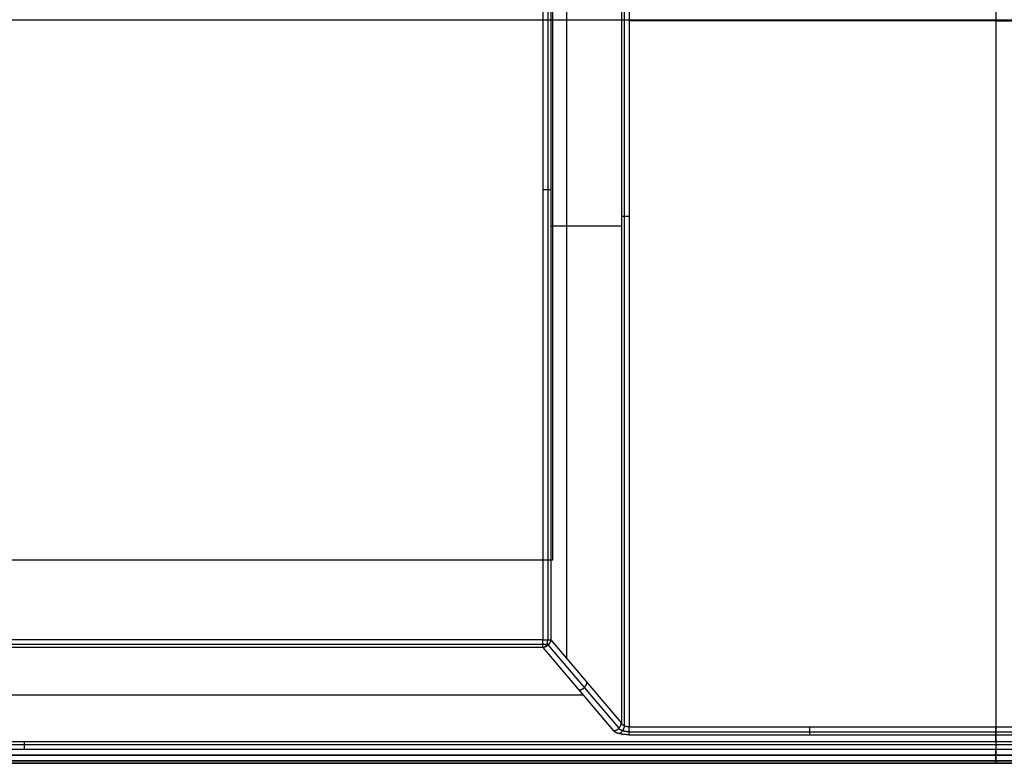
# Model space of a CAD drawing. Header units: millimetres. Extents: x -299 to -179, y 76 to 121.
# Tile 33 of 69: x -269 to -239, y 76 to 98. Entities that reach past the tile are written whole.
import ezdxf

# ---------------------------------------------------------------- set-up
doc = ezdxf.new("R2010")
doc.units = ezdxf.units.MM
doc.header["$MEASUREMENT"] = 0
doc.layers.add('Predefinito', color=7, linetype='Continuous', true_color=0x000000)

msp = doc.modelspace()

# ---------------------------------------------------------------- linework, layer by layer
at = {"layer": 'Predefinito'}
for p, q in [((-252.841, 81.809, -9.873), (-252.841, 109.035, -9.873)), ((-239.291, 108.164, -1), (-239.291, 76.696, -1)), ((-250.742, 107.897, -1.183), (-250.742, 76.817, -1.183)), ((-250.653, 107.897, -1.051), (-250.653, 76.73, -1.051)), ((-250.502, 107.897, -1), (-250.502, 76.696, -1)), ((-239.291, 107.705, -14), (-239.291, 75.835, -14)), ((-253.142, 106.911, -9.079), (-253.142, 79.366, -9.079)), ((-252.991, 106.911, -9.028), (-252.991, 79.366, -9.028)), ((-252.902, 106.911, -8.896), (-252.902, 79.366, -8.896)), ((-252.41, 78.785, -7.14), (-252.41, 107.135, -7.14)), ((-299.041, 98.335, -14), (-179.541, 98.335, -14)), ((-239.291, 98.3, -1), (-250.502, 98.3, -1)), ((-239.291, 98.3, -1), (-228.081, 98.3, -1)), ((-253.134, 93.133, -9.079), (-253.142, 93.133, -9.079)), ((-253.125, 93.133, -9.078), (-253.134, 93.133, -9.079)), ((-253.117, 93.133, -9.077), (-253.125, 93.133, -9.078)), ((-253.108, 93.133, -9.076), (-253.117, 93.133, -9.077)), ((-253.1, 93.133, -9.075), (-253.108, 93.133, -9.076)), ((-253.091, 93.133, -9.073), (-253.1, 93.133, -9.075)), ((-253.083, 93.133, -9.072), (-253.091, 93.133, -9.073)), ((-253.075, 93.133, -9.069), (-253.083, 93.133, -9.072)), ((-253.067, 93.133, -9.067), (-253.075, 93.133, -9.069)), ((-253.059, 93.133, -9.064), (-253.067, 93.133, -9.067)), ((-253.051, 93.133, -9.061), (-253.059, 93.133, -9.064)), ((-253.043, 93.133, -9.058), (-253.051, 93.133, -9.061)), ((-253.035, 93.133, -9.054), (-253.043, 93.133, -9.058)), ((-253.027, 93.133, -9.051), (-253.035, 93.133, -9.054)), ((-253.02, 93.133, -9.047), (-253.027, 93.133, -9.051)), ((-253.012, 93.133, -9.042), (-253.02, 93.133, -9.047)), ((-253.005, 93.133, -9.038), (-253.012, 93.133, -9.042)), ((-252.998, 93.133, -9.033), (-253.005, 93.133, -9.038)), ((-252.991, 93.133, -9.028), (-252.998, 93.133, -9.033)), ((-252.984, 93.133, -9.023), (-252.991, 93.133, -9.028)), ((-252.978, 93.133, -9.017), (-252.984, 93.133, -9.023)), ((-252.972, 93.133, -9.011), (-252.978, 93.133, -9.017)), ((-252.965, 93.133, -9.005), (-252.972, 93.133, -9.011)), ((-252.96, 93.133, -8.999), (-252.965, 93.133, -9.005)), ((-252.954, 93.133, -8.993), (-252.96, 93.133, -8.999)), ((-252.948, 93.133, -8.986), (-252.954, 93.133, -8.993)), ((-252.943, 93.133, -8.98), (-252.948, 93.133, -8.986)), ((-252.938, 93.133, -8.973), (-252.943, 93.133, -8.98)), ((-252.933, 93.133, -8.966), (-252.938, 93.133, -8.973)), ((-252.929, 93.133, -8.959), (-252.933, 93.133, -8.966)), ((-252.924, 93.133, -8.951), (-252.929, 93.133, -8.959)), ((-252.92, 93.133, -8.944), (-252.924, 93.133, -8.951)), ((-252.916, 93.133, -8.936), (-252.92, 93.133, -8.944)), ((-252.913, 93.133, -8.928), (-252.916, 93.133, -8.936)), ((-252.91, 93.133, -8.92), (-252.913, 93.133, -8.928)), ((-252.907, 93.133, -8.912), (-252.91, 93.133, -8.92)), ((-252.904, 93.133, -8.904), (-252.907, 93.133, -8.912)), ((-252.902, 93.133, -8.896), (-252.904, 93.133, -8.904)), ((-250.74, 92.315, -1.174), (-250.742, 92.315, -1.183)), ((-250.737, 92.315, -1.166), (-250.74, 92.315, -1.174)), ((-250.734, 92.315, -1.158), (-250.737, 92.315, -1.166)), ((-250.731, 92.315, -1.15), (-250.734, 92.315, -1.158)), ((-250.727, 92.315, -1.143), (-250.731, 92.315, -1.15)), ((-250.724, 92.315, -1.135), (-250.727, 92.315, -1.143)), ((-250.72, 92.315, -1.128), (-250.724, 92.315, -1.135)), ((-250.715, 92.315, -1.12), (-250.72, 92.315, -1.128)), ((-250.711, 92.315, -1.113), (-250.715, 92.315, -1.12)), ((-250.706, 92.315, -1.106), (-250.711, 92.315, -1.113)), ((-250.701, 92.315, -1.099), (-250.706, 92.315, -1.106)), ((-250.696, 92.315, -1.092), (-250.701, 92.315, -1.099)), ((-250.69, 92.315, -1.086), (-250.696, 92.315, -1.092)), ((-250.684, 92.315, -1.079), (-250.69, 92.315, -1.086)), ((-250.678, 92.315, -1.073), (-250.684, 92.315, -1.079)), ((-250.672, 92.315, -1.067), (-250.678, 92.315, -1.073)), ((-250.666, 92.315, -1.062), (-250.672, 92.315, -1.067)), ((-250.659, 92.315, -1.056), (-250.666, 92.315, -1.062)), ((-250.653, 92.315, -1.051), (-250.659, 92.315, -1.056)), ((-250.646, 92.315, -1.046), (-250.653, 92.315, -1.051)), ((-250.639, 92.315, -1.041), (-250.646, 92.315, -1.046)), ((-250.632, 92.315, -1.036), (-250.639, 92.315, -1.041)), ((-250.624, 92.315, -1.032), (-250.632, 92.315, -1.036)), ((-250.617, 92.315, -1.028), (-250.624, 92.315, -1.032)), ((-250.609, 92.315, -1.024), (-250.617, 92.315, -1.028)), ((-250.601, 92.315, -1.021), (-250.609, 92.315, -1.024)), ((-250.593, 92.315, -1.017), (-250.601, 92.315, -1.021)), ((-250.585, 92.315, -1.014), (-250.593, 92.315, -1.017)), ((-250.577, 92.315, -1.012), (-250.585, 92.315, -1.014)), ((-250.569, 92.315, -1.009), (-250.577, 92.315, -1.012)), ((-250.561, 92.315, -1.007), (-250.569, 92.315, -1.009)), ((-250.552, 92.315, -1.005), (-250.561, 92.315, -1.007)), ((-250.544, 92.315, -1.004), (-250.552, 92.315, -1.005)), ((-250.536, 92.315, -1.002), (-250.544, 92.315, -1.004)), ((-250.527, 92.315, -1.001), (-250.536, 92.315, -1.002)), ((-250.519, 92.315, -1.001), (-250.527, 92.315, -1.001)), ((-250.51, 92.315, -1), (-250.519, 92.315, -1.001)), ((-250.502, 92.315, -1), (-250.51, 92.315, -1)), ((-250.742, 92.014, -1.183), (-252.902, 92.014, -8.896)), ((-295.528, 81.809, -9.873), (-252.841, 81.809, -9.873)), ((-253.142, 79.366, -9.079), (-295.511, 79.366, -9.079)), ((-253.142, 79.219, -9.031), (-295.511, 79.219, -9.031)), ((-253.142, 79.357, -9.079), (-253.142, 79.366, -9.079)), ((-253.142, 79.366, -9.079), (-253.134, 79.366, -9.079)), ((-253.142, 79.348, -9.078), (-253.142, 79.357, -9.079)), ((-253.142, 79.34, -9.077), (-253.142, 79.348, -9.078)), ((-253.142, 79.331, -9.076), (-253.142, 79.34, -9.077)), ((-253.142, 79.322, -9.075), (-253.142, 79.331, -9.076)), ((-253.142, 79.314, -9.073), (-253.142, 79.322, -9.075)), ((-253.142, 79.305, -9.071), (-253.142, 79.314, -9.073)), ((-253.142, 79.297, -9.069), (-253.142, 79.305, -9.071)), ((-253.142, 79.289, -9.067), (-253.142, 79.297, -9.069)), ((-253.142, 79.28, -9.064), (-253.142, 79.289, -9.067)), ((-253.142, 79.272, -9.061), (-253.142, 79.28, -9.064)), ((-253.142, 79.264, -9.057), (-253.142, 79.272, -9.061)), ((-253.142, 79.256, -9.054), (-253.142, 79.264, -9.057)), ((-253.142, 79.249, -9.05), (-253.142, 79.256, -9.054)), ((-253.142, 79.241, -9.045), (-253.142, 79.249, -9.05)), ((-253.142, 79.234, -9.041), (-253.142, 79.241, -9.045)), ((-253.142, 79.226, -9.036), (-253.142, 79.234, -9.041)), ((-253.134, 79.227, -9.036), (-253.142, 79.229, -9.038)), ((-253.142, 79.219, -9.031), (-253.142, 79.226, -9.036)), ((-253.142, 79.212, -9.026), (-253.142, 79.219, -9.031)), ((-253.142, 79.205, -9.021), (-253.142, 79.212, -9.026)), ((-253.142, 79.199, -9.015), (-253.142, 79.205, -9.021)), ((-253.142, 79.193, -9.009), (-253.142, 79.199, -9.015)), ((-253.142, 79.186, -9.003), (-253.142, 79.193, -9.009)), ((-253.134, 79.366, -9.079), (-253.125, 79.366, -9.078)), ((-253.126, 79.225, -9.035), (-253.134, 79.227, -9.036)), ((-253.118, 79.223, -9.032), (-253.126, 79.225, -9.035)), ((-253.125, 79.366, -9.078), (-253.117, 79.366, -9.077)), ((-253.109, 79.221, -9.03), (-253.118, 79.223, -9.032)), ((-253.117, 79.366, -9.077), (-253.108, 79.366, -9.076)), ((-253.102, 79.22, -9.027), (-253.109, 79.221, -9.03)), ((-253.108, 79.366, -9.076), (-253.1, 79.366, -9.075)), ((-253.094, 79.218, -9.025), (-253.102, 79.22, -9.027)), ((-253.1, 79.366, -9.075), (-253.091, 79.366, -9.073)), ((-253.086, 79.217, -9.022), (-253.094, 79.218, -9.025)), ((-253.091, 79.366, -9.073), (-253.083, 79.366, -9.072)), ((-253.078, 79.216, -9.018), (-253.086, 79.217, -9.022)), ((-253.083, 79.366, -9.072), (-253.075, 79.366, -9.069)), ((-253.07, 79.215, -9.015), (-253.078, 79.216, -9.018)), ((-253.075, 79.366, -9.069), (-253.067, 79.366, -9.067)), ((-253.063, 79.214, -9.011), (-253.07, 79.215, -9.015)), ((-253.067, 79.366, -9.067), (-253.059, 79.366, -9.064)), ((-253.055, 79.214, -9.007), (-253.063, 79.214, -9.011)), ((-253.059, 79.366, -9.064), (-253.051, 79.366, -9.061)), ((-253.047, 79.213, -9.003), (-253.055, 79.214, -9.007)), ((-253.051, 79.366, -9.061), (-253.043, 79.366, -9.058)), ((-253.04, 79.213, -8.999), (-253.047, 79.213, -9.003)), ((-253.043, 79.366, -9.058), (-253.035, 79.366, -9.054)), ((-253.033, 79.213, -8.994), (-253.04, 79.213, -8.999)), ((-253.035, 79.366, -9.054), (-253.027, 79.366, -9.051)), ((-253.026, 79.213, -8.989), (-253.033, 79.213, -8.994)), ((-253.033, 79.187, -8.965), (-253.03, 79.193, -8.97)), ((-253.03, 79.193, -8.97), (-253.026, 79.199, -8.975)), ((-253.027, 79.366, -9.051), (-253.02, 79.366, -9.047)), ((-253.019, 79.214, -8.984), (-253.026, 79.213, -8.989)), ((-253.026, 79.199, -8.975), (-253.023, 79.206, -8.98)), ((-253.023, 79.206, -8.98), (-253.021, 79.212, -8.984)), ((-253.021, 79.212, -8.984), (-253.018, 79.219, -8.989)), ((-253.02, 79.366, -9.047), (-253.012, 79.366, -9.042)), ((-253.012, 79.214, -8.979), (-253.019, 79.214, -8.984)), ((-253.018, 79.219, -8.989), (-253.015, 79.226, -8.993)), ((-253.015, 79.226, -8.993), (-253.013, 79.234, -8.997)), ((-253.013, 79.234, -8.997), (-253.01, 79.241, -9.001)), ((-253.012, 79.366, -9.042), (-253.005, 79.366, -9.038)), ((-253.005, 79.215, -8.974), (-253.012, 79.214, -8.979)), ((-253.01, 79.241, -9.001), (-253.008, 79.249, -9.004)), ((-253.008, 79.249, -9.004), (-253.006, 79.257, -9.008)), ((-253.006, 79.257, -9.008), (-253.004, 79.264, -9.011)), ((-253.005, 79.366, -9.038), (-252.998, 79.366, -9.033)), ((-252.999, 79.216, -8.968), (-253.005, 79.215, -8.974)), ((-253.004, 79.264, -9.011), (-253.002, 79.272, -9.014)), ((-253.002, 79.272, -9.014), (-253, 79.28, -9.016)), ((-253, 79.28, -9.016), (-252.999, 79.289, -9.019)), ((-252.999, 79.289, -9.019), (-252.998, 79.297, -9.021)), ((-252.993, 79.217, -8.963), (-252.999, 79.216, -8.968)), ((-252.998, 79.366, -9.033), (-252.991, 79.366, -9.028)), ((-252.998, 79.297, -9.021), (-252.996, 79.305, -9.023)), ((-252.996, 79.305, -9.023), (-252.995, 79.314, -9.024)), ((-252.995, 79.322, -9.026), (-252.994, 79.331, -9.027)), ((-252.995, 79.314, -9.024), (-252.995, 79.322, -9.026)), ((-252.988, 79.196, -8.928), (-252.995, 79.19, -8.928)), ((-252.994, 79.331, -9.027), (-252.993, 79.34, -9.028)), ((-252.993, 79.357, -9.029), (-252.992, 79.366, -9.029)), ((-252.993, 79.348, -9.028), (-252.993, 79.357, -9.029)), ((-252.993, 79.34, -9.028), (-252.993, 79.348, -9.028)), ((-252.986, 79.218, -8.957), (-252.993, 79.217, -8.963)), ((-252.991, 79.366, -9.028), (-252.984, 79.366, -9.023)), ((-252.982, 79.201, -8.928), (-252.988, 79.196, -8.928)), ((-252.98, 79.22, -8.951), (-252.986, 79.218, -8.957)), ((-252.984, 79.366, -9.023), (-252.978, 79.366, -9.017)), ((-252.976, 79.208, -8.928), (-252.982, 79.201, -8.928)), ((-252.975, 79.221, -8.945), (-252.98, 79.22, -8.951)), ((-252.979, 79.204, -8.928), (-250.82, 76.656, -1.214)), ((-252.978, 79.366, -9.017), (-252.972, 79.366, -9.011)), ((-252.97, 79.214, -8.927), (-252.976, 79.208, -8.928)), ((-252.969, 79.223, -8.939), (-252.975, 79.221, -8.945)), ((-252.972, 79.366, -9.011), (-252.965, 79.366, -9.005)), ((-252.964, 79.22, -8.927), (-252.97, 79.214, -8.927)), ((-252.964, 79.225, -8.933), (-252.969, 79.223, -8.939)), ((-252.965, 79.366, -9.005), (-252.96, 79.366, -8.999)), ((-252.959, 79.227, -8.926), (-252.964, 79.22, -8.927)), ((-252.958, 79.227, -8.926), (-252.964, 79.225, -8.933)), ((-252.96, 79.366, -8.999), (-252.954, 79.366, -8.993)), ((-252.953, 79.234, -8.925), (-252.959, 79.227, -8.926)), ((-252.954, 79.366, -8.993), (-252.948, 79.366, -8.986)), ((-252.948, 79.241, -8.924), (-252.953, 79.234, -8.925)), ((-252.948, 79.366, -8.986), (-252.943, 79.366, -8.98)), ((-252.943, 79.248, -8.923), (-252.948, 79.241, -8.924)), ((-252.943, 79.366, -8.98), (-252.938, 79.366, -8.973)), ((-252.939, 79.255, -8.922), (-252.943, 79.248, -8.923)), ((-252.934, 79.262, -8.921), (-252.939, 79.255, -8.922)), ((-252.938, 79.366, -8.973), (-252.933, 79.366, -8.966)), ((-252.93, 79.27, -8.92), (-252.934, 79.262, -8.921)), ((-252.933, 79.366, -8.966), (-252.929, 79.366, -8.959)), ((-252.926, 79.277, -8.918), (-252.93, 79.27, -8.92)), ((-252.929, 79.366, -8.959), (-252.924, 79.366, -8.951)), ((-252.923, 79.285, -8.917), (-252.926, 79.277, -8.918)), ((-252.924, 79.366, -8.951), (-252.92, 79.366, -8.944)), ((-252.919, 79.293, -8.915), (-252.923, 79.285, -8.917)), ((-252.92, 79.366, -8.944), (-252.916, 79.366, -8.936)), ((-252.916, 79.301, -8.913), (-252.919, 79.293, -8.915)), ((-252.916, 79.366, -8.936), (-252.913, 79.366, -8.928)), ((-252.913, 79.309, -8.912), (-252.916, 79.301, -8.913)), ((-252.913, 79.366, -8.928), (-252.91, 79.366, -8.92)), ((-252.911, 79.317, -8.91), (-252.913, 79.309, -8.912)), ((-252.909, 79.325, -8.908), (-252.911, 79.317, -8.91)), ((-252.91, 79.366, -8.92), (-252.907, 79.366, -8.912)), ((-252.907, 79.333, -8.906), (-252.909, 79.325, -8.908)), ((-252.907, 79.366, -8.912), (-252.904, 79.366, -8.904)), ((-252.905, 79.341, -8.903), (-252.907, 79.333, -8.906)), ((-252.904, 79.349, -8.901), (-252.905, 79.341, -8.903)), ((-252.904, 79.366, -8.904), (-252.902, 79.366, -8.896)), ((-252.902, 79.357, -8.899), (-252.904, 79.349, -8.901)), ((-252.902, 79.366, -8.896), (-252.902, 79.357, -8.899)), ((-252.902, 79.366, -8.896), (-250.742, 76.817, -1.183)), ((-253.142, 79.128, -8.907), (-295.511, 79.128, -8.907)), ((-253.142, 79.18, -8.997), (-253.142, 79.186, -9.003)), ((-253.142, 79.175, -8.99), (-253.142, 79.18, -8.997)), ((-253.142, 79.169, -8.983), (-253.142, 79.175, -8.99)), ((-253.142, 79.164, -8.976), (-253.142, 79.169, -8.983)), ((-253.142, 79.159, -8.969), (-253.142, 79.164, -8.976)), ((-253.142, 79.154, -8.962), (-253.142, 79.159, -8.969)), ((-253.142, 79.15, -8.955), (-253.142, 79.154, -8.962)), ((-253.142, 79.145, -8.947), (-253.142, 79.15, -8.955)), ((-253.142, 79.141, -8.939), (-253.142, 79.145, -8.947)), ((-253.142, 79.138, -8.931), (-253.142, 79.141, -8.939)), ((-253.142, 79.134, -8.923), (-253.142, 79.138, -8.931)), ((-253.142, 79.131, -8.915), (-253.142, 79.134, -8.923)), ((-253.142, 79.128, -8.907), (-253.142, 79.131, -8.915)), ((-253.134, 79.129, -8.909), (-253.142, 79.128, -8.907)), ((-253.142, 79.128, -8.907), (-250.983, 76.579, -1.194)), ((-253.126, 79.13, -8.911), (-253.134, 79.129, -8.909)), ((-253.117, 79.132, -8.913), (-253.126, 79.13, -8.911)), ((-253.109, 79.133, -8.915), (-253.117, 79.132, -8.913)), ((-253.101, 79.135, -8.916), (-253.109, 79.133, -8.915)), ((-253.093, 79.138, -8.918), (-253.101, 79.135, -8.916)), ((-253.084, 79.14, -8.919), (-253.093, 79.138, -8.918)), ((-253.076, 79.143, -8.921), (-253.084, 79.14, -8.919)), ((-253.068, 79.146, -8.922), (-253.076, 79.143, -8.921)), ((-253.06, 79.149, -8.923), (-253.068, 79.146, -8.922)), ((-253.053, 79.153, -8.924), (-253.06, 79.149, -8.923)), ((-253.059, 79.15, -8.924), (-253.055, 79.154, -8.93)), ((-253.055, 79.154, -8.93), (-253.051, 79.159, -8.936)), ((-253.045, 79.157, -8.925), (-253.053, 79.153, -8.924)), ((-253.051, 79.159, -8.936), (-253.047, 79.164, -8.942)), ((-253.047, 79.164, -8.942), (-253.043, 79.169, -8.948)), ((-253.037, 79.161, -8.926), (-253.045, 79.157, -8.925)), ((-253.043, 79.169, -8.948), (-253.04, 79.175, -8.954)), ((-253.04, 79.175, -8.954), (-253.036, 79.181, -8.959)), ((-253.03, 79.165, -8.927), (-253.037, 79.161, -8.926)), ((-253.036, 79.181, -8.959), (-253.033, 79.187, -8.965)), ((-253.023, 79.169, -8.927), (-253.03, 79.165, -8.927)), ((-253.015, 79.174, -8.927), (-253.023, 79.169, -8.927)), ((-253.008, 79.179, -8.928), (-253.015, 79.174, -8.927)), ((-253.001, 79.184, -8.928), (-253.008, 79.179, -8.928)), ((-252.995, 79.19, -8.928), (-253.001, 79.184, -8.928)), ((-251.818, 77.981, -4.97), (-251.815, 77.989, -4.968)), ((-251.815, 77.989, -4.968), (-251.811, 77.996, -4.967)), ((-251.811, 77.996, -4.967), (-251.809, 78.004, -4.965)), ((-251.809, 78.004, -4.965), (-251.806, 78.012, -4.963)), ((-251.806, 78.012, -4.963), (-251.804, 78.021, -4.961)), ((-251.804, 78.021, -4.961), (-251.802, 78.029, -4.959)), ((-251.802, 78.029, -4.959), (-251.8, 78.037, -4.957)), ((-251.8, 78.037, -4.957), (-251.799, 78.045, -4.954)), ((-251.799, 78.045, -4.954), (-251.798, 78.053, -4.952)), ((-251.798, 78.053, -4.952), (-251.797, 78.061, -4.949)), ((-252.037, 77.824, -4.96), (-252.029, 77.825, -4.962)), ((-252.029, 77.825, -4.962), (-252.021, 77.826, -4.964)), ((-252.021, 77.826, -4.964), (-252.012, 77.827, -4.966)), ((-252.012, 77.827, -4.966), (-252.004, 77.829, -4.968)), ((-252.004, 77.829, -4.968), (-251.996, 77.831, -4.97)), ((-251.996, 77.831, -4.97), (-251.988, 77.833, -4.971)), ((-251.988, 77.833, -4.971), (-251.98, 77.836, -4.973)), ((-251.98, 77.836, -4.973), (-251.972, 77.839, -4.974)), ((-251.972, 77.839, -4.974), (-251.964, 77.842, -4.975)), ((-251.964, 77.842, -4.975), (-251.956, 77.845, -4.976)), ((-251.956, 77.845, -4.976), (-251.948, 77.849, -4.977)), ((-251.948, 77.849, -4.977), (-251.94, 77.852, -4.978)), ((-251.94, 77.852, -4.978), (-251.933, 77.856, -4.979)), ((-251.933, 77.856, -4.979), (-251.925, 77.861, -4.98)), ((-251.925, 77.861, -4.98), (-251.918, 77.865, -4.98)), ((-251.918, 77.865, -4.98), (-251.911, 77.87, -4.981)), ((-251.911, 77.87, -4.981), (-251.904, 77.875, -4.981)), ((-251.904, 77.875, -4.981), (-251.897, 77.88, -4.981)), ((-251.897, 77.88, -4.981), (-251.89, 77.886, -4.981)), ((-251.89, 77.886, -4.981), (-251.883, 77.891, -4.981)), ((-251.883, 77.891, -4.981), (-251.877, 77.897, -4.981)), ((-251.877, 77.897, -4.981), (-251.871, 77.903, -4.981)), ((-251.871, 77.903, -4.981), (-251.865, 77.91, -4.98)), ((-251.865, 77.91, -4.98), (-251.859, 77.916, -4.98)), ((-251.859, 77.916, -4.98), (-251.854, 77.923, -4.979)), ((-251.854, 77.923, -4.979), (-251.848, 77.929, -4.979)), ((-251.848, 77.929, -4.979), (-251.843, 77.936, -4.978)), ((-251.843, 77.936, -4.978), (-251.838, 77.943, -4.977)), ((-251.838, 77.943, -4.977), (-251.834, 77.951, -4.976)), ((-251.834, 77.951, -4.976), (-251.83, 77.958, -4.974)), ((-251.83, 77.958, -4.974), (-251.825, 77.965, -4.973)), ((-251.825, 77.965, -4.973), (-251.822, 77.973, -4.972)), ((-251.822, 77.973, -4.972), (-251.818, 77.981, -4.97)), ((-296.954, 77.685, -4.539), (-251.92, 77.685, -4.539)), ((-250.749, 76.776, -1.194), (-250.747, 76.784, -1.192)), ((-250.747, 76.784, -1.192), (-250.746, 76.792, -1.19)), ((-250.746, 76.792, -1.19), (-250.744, 76.8, -1.187)), ((-250.744, 76.8, -1.187), (-250.743, 76.809, -1.185)), ((-250.743, 76.809, -1.185), (-250.742, 76.817, -1.183)), ((-250.741, 76.812, -1.175), (-250.742, 76.817, -1.183)), ((-250.739, 76.807, -1.168), (-250.741, 76.812, -1.175)), ((-250.737, 76.802, -1.161), (-250.739, 76.807, -1.168)), ((-250.734, 76.797, -1.153), (-250.737, 76.802, -1.161)), ((-250.731, 76.793, -1.146), (-250.734, 76.797, -1.153)), ((-250.728, 76.788, -1.139), (-250.731, 76.793, -1.146)), ((-250.725, 76.783, -1.132), (-250.728, 76.788, -1.139)), ((-250.983, 76.579, -1.194), (-250.975, 76.58, -1.196)), ((-250.979, 76.574, -1.178), (-250.983, 76.579, -1.194)), ((-250.974, 76.569, -1.162), (-250.979, 76.574, -1.178)), ((-250.975, 76.58, -1.196), (-250.966, 76.581, -1.198)), ((-250.968, 76.564, -1.146), (-250.974, 76.569, -1.162)), ((-250.962, 76.559, -1.131), (-250.968, 76.564, -1.146)), ((-250.966, 76.581, -1.198), (-250.958, 76.583, -1.2)), ((-250.955, 76.554, -1.115), (-250.962, 76.559, -1.131)), ((-250.958, 76.583, -1.2), (-250.95, 76.584, -1.201)), ((-250.948, 76.549, -1.1), (-250.955, 76.554, -1.115)), ((-250.95, 76.584, -1.201), (-250.942, 76.586, -1.203)), ((-250.94, 76.544, -1.085), (-250.948, 76.549, -1.1)), ((-250.942, 76.586, -1.203), (-250.933, 76.589, -1.205)), ((-250.932, 76.539, -1.071), (-250.94, 76.544, -1.085)), ((-250.933, 76.589, -1.205), (-250.925, 76.591, -1.206)), ((-250.923, 76.534, -1.057), (-250.932, 76.539, -1.071)), ((-250.925, 76.591, -1.206), (-250.917, 76.594, -1.207)), ((-250.913, 76.53, -1.043), (-250.923, 76.534, -1.057)), ((-250.917, 76.594, -1.207), (-250.909, 76.597, -1.209)), ((-250.904, 76.525, -1.029), (-250.913, 76.53, -1.043)), ((-250.909, 76.597, -1.209), (-250.901, 76.6, -1.21)), ((-250.893, 76.521, -1.016), (-250.904, 76.525, -1.029)), ((-250.901, 76.6, -1.21), (-250.893, 76.604, -1.211)), ((-250.893, 76.604, -1.211), (-250.886, 76.608, -1.212)), ((-250.882, 76.516, -1.003), (-250.893, 76.521, -1.016)), ((-250.886, 76.608, -1.212), (-250.878, 76.612, -1.212)), ((-250.871, 76.512, -0.99), (-250.882, 76.516, -1.003)), ((-250.878, 76.612, -1.212), (-250.871, 76.616, -1.213)), ((-250.871, 76.616, -1.213), (-250.863, 76.621, -1.214)), ((-250.859, 76.508, -0.978), (-250.871, 76.512, -0.99)), ((-250.863, 76.621, -1.214), (-250.856, 76.625, -1.214)), ((-250.847, 76.504, -0.966), (-250.859, 76.508, -0.978)), ((-250.856, 76.625, -1.214), (-250.849, 76.63, -1.214)), ((-250.849, 76.63, -1.214), (-250.842, 76.636, -1.214)), ((-250.834, 76.5, -0.955), (-250.847, 76.504, -0.966)), ((-250.842, 76.636, -1.214), (-250.836, 76.641, -1.215)), ((-250.836, 76.641, -1.215), (-250.829, 76.647, -1.215)), ((-250.821, 76.497, -0.944), (-250.834, 76.5, -0.955)), ((-250.829, 76.647, -1.215), (-250.823, 76.653, -1.214)), ((-250.823, 76.653, -1.214), (-250.817, 76.659, -1.214)), ((-250.808, 76.493, -0.933), (-250.821, 76.497, -0.944)), ((-250.818, 76.651, -1.204), (-250.82, 76.656, -1.214)), ((-250.815, 76.647, -1.193), (-250.818, 76.651, -1.204)), ((-250.817, 76.659, -1.214), (-250.811, 76.665, -1.214)), ((-250.813, 76.643, -1.183), (-250.815, 76.647, -1.193)), ((-250.81, 76.639, -1.173), (-250.813, 76.643, -1.183)), ((-250.811, 76.665, -1.214), (-250.805, 76.671, -1.213)), ((-250.806, 76.634, -1.162), (-250.81, 76.639, -1.173)), ((-250.794, 76.49, -0.923), (-250.808, 76.493, -0.933)), ((-250.802, 76.63, -1.152), (-250.806, 76.634, -1.162)), ((-250.805, 76.671, -1.213), (-250.799, 76.678, -1.213)), ((-250.798, 76.626, -1.142), (-250.802, 76.63, -1.152)), ((-250.796, 76.494, -0.935), (-250.802, 76.492, -0.928)), ((-250.799, 76.678, -1.213), (-250.794, 76.685, -1.212)), ((-250.793, 76.622, -1.133), (-250.798, 76.626, -1.142)), ((-250.791, 76.497, -0.941), (-250.796, 76.494, -0.935)), ((-250.794, 76.685, -1.212), (-250.789, 76.692, -1.211)), ((-250.78, 76.487, -0.913), (-250.794, 76.49, -0.923)), ((-250.788, 76.618, -1.123), (-250.793, 76.622, -1.133)), ((-250.786, 76.499, -0.947), (-250.791, 76.497, -0.941)), ((-250.789, 76.692, -1.211), (-250.784, 76.699, -1.21)), ((-250.783, 76.615, -1.113), (-250.788, 76.618, -1.123)), ((-250.78, 76.503, -0.953), (-250.786, 76.499, -0.947)), ((-250.784, 76.699, -1.21), (-250.779, 76.706, -1.209)), ((-250.777, 76.611, -1.104), (-250.783, 76.615, -1.113)), ((-250.775, 76.506, -0.959), (-250.78, 76.503, -0.953)), ((-250.765, 76.484, -0.904), (-250.78, 76.487, -0.913)), ((-250.779, 76.706, -1.209), (-250.775, 76.713, -1.208)), ((-250.771, 76.607, -1.095), (-250.777, 76.611, -1.104)), ((-250.775, 76.713, -1.208), (-250.771, 76.721, -1.206)), ((-250.77, 76.51, -0.965), (-250.775, 76.506, -0.959)), ((-250.771, 76.721, -1.206), (-250.767, 76.728, -1.205)), ((-250.765, 76.603, -1.086), (-250.771, 76.607, -1.095)), ((-250.764, 76.514, -0.971), (-250.77, 76.51, -0.965)), ((-250.767, 76.728, -1.205), (-250.763, 76.736, -1.203)), ((-250.758, 76.6, -1.077), (-250.765, 76.603, -1.086)), ((-250.751, 76.481, -0.895), (-250.765, 76.484, -0.904)), ((-250.759, 76.518, -0.976), (-250.764, 76.514, -0.971)), ((-250.763, 76.736, -1.203), (-250.76, 76.744, -1.202)), ((-250.76, 76.744, -1.202), (-250.757, 76.752, -1.2)), ((-250.754, 76.522, -0.982), (-250.759, 76.518, -0.976)), ((-250.751, 76.596, -1.069), (-250.758, 76.6, -1.077)), ((-250.757, 76.752, -1.2), (-250.754, 76.76, -1.198)), ((-250.754, 76.76, -1.198), (-250.752, 76.768, -1.196)), ((-250.749, 76.527, -0.987), (-250.754, 76.522, -0.982)), ((-250.752, 76.768, -1.196), (-250.749, 76.776, -1.194)), ((-250.744, 76.593, -1.061), (-250.751, 76.596, -1.069)), ((-250.744, 76.532, -0.992), (-250.749, 76.527, -0.987)), ((-250.736, 76.59, -1.053), (-250.744, 76.593, -1.061)), ((-250.739, 76.537, -0.997), (-250.744, 76.532, -0.992)), ((-250.734, 76.542, -1.002), (-250.739, 76.537, -0.997)), ((-250.728, 76.587, -1.045), (-250.736, 76.59, -1.053)), ((-250.729, 76.548, -1.006), (-250.734, 76.542, -1.002)), ((-250.725, 76.554, -1.011), (-250.729, 76.548, -1.006)), ((-250.72, 76.584, -1.037), (-250.728, 76.587, -1.045)), ((-250.721, 76.779, -1.125), (-250.725, 76.783, -1.132)), ((-250.72, 76.56, -1.015), (-250.725, 76.554, -1.011)), ((-250.717, 76.774, -1.119), (-250.721, 76.779, -1.125)), ((-250.712, 76.581, -1.03), (-250.72, 76.584, -1.037)), ((-250.716, 76.566, -1.019), (-250.72, 76.56, -1.015)), ((-250.713, 76.77, -1.112), (-250.717, 76.774, -1.119)), ((-250.711, 76.572, -1.023), (-250.716, 76.566, -1.019)), ((-250.708, 76.766, -1.105), (-250.713, 76.77, -1.112)), ((-250.703, 76.578, -1.023), (-250.712, 76.581, -1.03)), ((-250.707, 76.579, -1.026), (-250.711, 76.572, -1.023)), ((-250.704, 76.762, -1.099), (-250.708, 76.766, -1.105)), ((-250.703, 76.586, -1.029), (-250.707, 76.579, -1.026)), ((-250.699, 76.757, -1.093), (-250.704, 76.762, -1.099)), ((-250.699, 76.593, -1.033), (-250.703, 76.586, -1.029)), ((-250.694, 76.575, -1.016), (-250.703, 76.578, -1.023)), ((-250.693, 76.753, -1.087), (-250.699, 76.757, -1.093)), ((-250.695, 76.6, -1.035), (-250.699, 76.593, -1.033)), ((-250.691, 76.607, -1.038), (-250.695, 76.6, -1.035)), ((-250.685, 76.573, -1.01), (-250.694, 76.575, -1.016)), ((-250.688, 76.75, -1.081), (-250.693, 76.753, -1.087)), ((-250.687, 76.615, -1.041), (-250.691, 76.607, -1.038)), ((-250.682, 76.746, -1.075), (-250.688, 76.75, -1.081)), ((-250.684, 76.622, -1.043), (-250.687, 76.615, -1.041)), ((-250.675, 76.57, -1.004), (-250.685, 76.573, -1.01)), ((-250.68, 76.63, -1.045), (-250.684, 76.622, -1.043)), ((-250.676, 76.742, -1.07), (-250.682, 76.746, -1.075)), ((-250.677, 76.638, -1.047), (-250.68, 76.63, -1.045)), ((-250.674, 76.646, -1.048), (-250.677, 76.638, -1.047)), ((-250.67, 76.738, -1.064), (-250.676, 76.742, -1.07)), ((-250.666, 76.568, -0.998), (-250.675, 76.57, -1.004)), ((-250.671, 76.654, -1.049), (-250.674, 76.646, -1.048)), ((-250.668, 76.662, -1.05), (-250.671, 76.654, -1.049)), ((-250.663, 76.735, -1.059), (-250.67, 76.738, -1.064)), ((-250.665, 76.67, -1.051), (-250.668, 76.662, -1.05)), ((-250.656, 76.566, -0.993), (-250.666, 76.568, -0.998)), ((-250.663, 76.679, -1.052), (-250.665, 76.67, -1.051)), ((-250.657, 76.732, -1.054), (-250.663, 76.735, -1.059)), ((-250.661, 76.687, -1.052), (-250.663, 76.679, -1.052)), ((-250.658, 76.695, -1.052), (-250.661, 76.687, -1.052)), ((-250.657, 76.704, -1.052), (-250.658, 76.695, -1.052)), ((-250.65, 76.728, -1.049), (-250.657, 76.732, -1.054)), ((-250.655, 76.712, -1.052), (-250.657, 76.704, -1.052)), ((-250.645, 76.564, -0.988), (-250.656, 76.566, -0.993)), ((-250.653, 76.721, -1.051), (-250.655, 76.712, -1.052)), ((-250.652, 76.729, -1.05), (-250.653, 76.721, -1.051)), ((-250.643, 76.725, -1.044), (-250.65, 76.728, -1.049)), ((-250.635, 76.562, -0.983), (-250.645, 76.564, -0.988)), ((-250.636, 76.722, -1.04), (-250.643, 76.725, -1.044)), ((-250.628, 76.72, -1.036), (-250.636, 76.722, -1.04)), ((-250.625, 76.56, -0.978), (-250.635, 76.562, -0.983)), ((-250.621, 76.717, -1.032), (-250.628, 76.72, -1.036)), ((-250.614, 76.558, -0.974), (-250.625, 76.56, -0.978)), ((-250.613, 76.714, -1.028), (-250.621, 76.717, -1.032)), ((-250.603, 76.557, -0.97), (-250.614, 76.558, -0.974)), ((-250.605, 76.712, -1.024), (-250.613, 76.714, -1.028)), ((-250.597, 76.71, -1.021), (-250.605, 76.712, -1.024)), ((-250.592, 76.555, -0.967), (-250.603, 76.557, -0.97)), ((-250.589, 76.708, -1.018), (-250.597, 76.71, -1.021)), ((-250.581, 76.554, -0.964), (-250.592, 76.555, -0.967)), ((-250.58, 76.706, -1.015), (-250.589, 76.708, -1.018)), ((-250.57, 76.553, -0.961), (-250.581, 76.554, -0.964)), ((-250.572, 76.704, -1.012), (-250.58, 76.706, -1.015)), ((-250.563, 76.703, -1.01), (-250.572, 76.704, -1.012)), ((-250.559, 76.552, -0.959), (-250.57, 76.553, -0.961)), ((-250.555, 76.701, -1.008), (-250.563, 76.703, -1.01)), ((-250.547, 76.551, -0.957), (-250.559, 76.552, -0.959)), ((-250.546, 76.7, -1.006), (-250.555, 76.701, -1.008)), ((-250.536, 76.551, -0.955), (-250.547, 76.551, -0.957)), ((-250.537, 76.699, -1.004), (-250.546, 76.7, -1.006)), ((-250.528, 76.698, -1.003), (-250.537, 76.699, -1.004)), ((-250.525, 76.55, -0.954), (-250.536, 76.551, -0.955)), ((-250.519, 76.697, -1.002), (-250.528, 76.698, -1.003)), ((-250.513, 76.55, -0.953), (-250.525, 76.55, -0.954)), ((-250.511, 76.697, -1.001), (-250.519, 76.697, -1.002)), ((-250.502, 76.55, -0.953), (-250.513, 76.55, -0.953)), ((-250.502, 76.696, -1), (-250.511, 76.697, -1.001)), ((-250.502, 76.687, -1), (-250.502, 76.696, -1)), ((-250.502, 76.696, -1), (-239.291, 76.696, -1)), ((-250.502, 76.679, -0.999), (-250.502, 76.687, -1)), ((-250.502, 76.67, -0.999), (-250.502, 76.679, -0.999)), ((-250.502, 76.661, -0.998), (-250.502, 76.67, -0.999)), ((-250.502, 76.653, -0.996), (-250.502, 76.661, -0.998)), ((-250.502, 76.644, -0.995), (-250.502, 76.653, -0.996)), ((-250.502, 76.636, -0.993), (-250.502, 76.644, -0.995)), ((-250.502, 76.627, -0.99), (-250.502, 76.636, -0.993)), ((-250.502, 76.619, -0.988), (-250.502, 76.627, -0.99)), ((-250.502, 76.611, -0.985), (-250.502, 76.619, -0.988)), ((-250.502, 76.603, -0.982), (-250.502, 76.611, -0.985)), ((-250.502, 76.595, -0.979), (-250.502, 76.603, -0.982)), ((-250.502, 76.587, -0.975), (-250.502, 76.595, -0.979)), ((-250.502, 76.579, -0.971), (-250.502, 76.587, -0.975)), ((-250.502, 76.572, -0.967), (-250.502, 76.579, -0.971)), ((-250.502, 76.564, -0.962), (-250.502, 76.572, -0.967)), ((-250.502, 76.557, -0.958), (-250.502, 76.564, -0.962)), ((-250.502, 76.55, -0.953), (-250.502, 76.557, -0.958)), ((-250.502, 76.543, -0.947), (-250.502, 76.55, -0.953)), ((-250.502, 76.55, -0.953), (-239.291, 76.55, -0.953)), ((-250.502, 76.536, -0.942), (-250.502, 76.543, -0.947)), ((-250.502, 76.529, -0.936), (-250.502, 76.536, -0.942)), ((-250.502, 76.523, -0.93), (-250.502, 76.529, -0.936)), ((-250.502, 76.517, -0.924), (-250.502, 76.523, -0.93)), ((-250.502, 76.511, -0.918), (-250.502, 76.517, -0.924)), ((-250.502, 76.505, -0.911), (-250.502, 76.511, -0.918)), ((-250.502, 76.5, -0.905), (-250.502, 76.505, -0.911)), ((-250.502, 76.494, -0.898), (-250.502, 76.5, -0.905)), ((-250.502, 76.489, -0.891), (-250.502, 76.494, -0.898)), ((-250.502, 76.485, -0.883), (-250.502, 76.489, -0.891)), ((-250.502, 76.48, -0.876), (-250.502, 76.485, -0.883)), ((-244.991, 76.696, -1), (-244.991, 76.687, -1)), ((-244.991, 76.687, -1), (-244.991, 76.679, -0.999)), ((-244.991, 76.679, -0.999), (-244.991, 76.67, -0.999)), ((-244.991, 76.67, -0.999), (-244.991, 76.661, -0.998)), ((-244.991, 76.661, -0.998), (-244.991, 76.653, -0.996)), ((-244.991, 76.653, -0.996), (-244.991, 76.644, -0.995)), ((-244.991, 76.644, -0.995), (-244.991, 76.636, -0.993)), ((-244.991, 76.636, -0.993), (-244.991, 76.627, -0.99)), ((-244.991, 76.627, -0.99), (-244.991, 76.619, -0.988)), ((-244.991, 76.619, -0.988), (-244.991, 76.611, -0.985)), ((-244.991, 76.611, -0.985), (-244.991, 76.603, -0.982)), ((-244.991, 76.603, -0.982), (-244.991, 76.595, -0.979)), ((-244.991, 76.595, -0.979), (-244.991, 76.587, -0.975)), ((-244.991, 76.587, -0.975), (-244.991, 76.579, -0.971)), ((-244.991, 76.579, -0.971), (-244.991, 76.572, -0.967)), ((-244.991, 76.572, -0.967), (-244.991, 76.564, -0.962)), ((-244.991, 76.564, -0.962), (-244.991, 76.557, -0.958)), ((-244.991, 76.557, -0.958), (-244.991, 76.55, -0.953)), ((-244.991, 76.55, -0.953), (-244.991, 76.543, -0.947)), ((-244.991, 76.543, -0.947), (-244.991, 76.536, -0.942)), ((-244.991, 76.536, -0.942), (-244.991, 76.529, -0.936)), ((-244.991, 76.529, -0.936), (-244.991, 76.523, -0.93)), ((-244.991, 76.523, -0.93), (-244.991, 76.517, -0.924)), ((-244.991, 76.517, -0.924), (-244.991, 76.511, -0.918)), ((-244.991, 76.511, -0.918), (-244.991, 76.505, -0.911)), ((-244.991, 76.505, -0.911), (-244.991, 76.5, -0.905)), ((-244.991, 76.5, -0.905), (-244.991, 76.494, -0.898)), ((-244.991, 76.494, -0.898), (-244.991, 76.489, -0.891)), ((-244.991, 76.489, -0.891), (-244.991, 76.485, -0.883)), ((-244.991, 76.485, -0.883), (-244.991, 76.48, -0.876)), ((-239.291, 76.687, -1), (-239.291, 76.696, -1)), ((-239.291, 76.696, -1), (-228.081, 76.696, -1)), ((-239.291, 76.679, -0.999), (-239.291, 76.687, -1)), ((-239.291, 76.67, -0.999), (-239.291, 76.679, -0.999)), ((-239.291, 76.661, -0.998), (-239.291, 76.67, -0.999)), ((-239.291, 76.653, -0.996), (-239.291, 76.661, -0.998)), ((-239.291, 76.644, -0.995), (-239.291, 76.653, -0.996)), ((-239.291, 76.636, -0.993), (-239.291, 76.644, -0.995)), ((-239.291, 76.627, -0.99), (-239.291, 76.636, -0.993)), ((-239.291, 76.619, -0.988), (-239.291, 76.627, -0.99)), ((-239.291, 76.611, -0.985), (-239.291, 76.619, -0.988)), ((-239.291, 76.603, -0.982), (-239.291, 76.611, -0.985)), ((-239.291, 76.595, -0.979), (-239.291, 76.603, -0.982)), ((-239.291, 76.587, -0.975), (-239.291, 76.595, -0.979)), ((-239.291, 76.579, -0.971), (-239.291, 76.587, -0.975)), ((-239.291, 76.572, -0.967), (-239.291, 76.579, -0.971)), ((-239.291, 76.564, -0.962), (-239.291, 76.572, -0.967)), ((-239.291, 76.557, -0.958), (-239.291, 76.564, -0.962)), ((-239.291, 76.55, -0.953), (-239.291, 76.557, -0.958)), ((-239.291, 76.543, -0.947), (-239.291, 76.55, -0.953)), ((-239.291, 76.55, -0.953), (-228.081, 76.55, -0.953)), ((-239.291, 76.536, -0.942), (-239.291, 76.543, -0.947)), ((-239.291, 76.529, -0.936), (-239.291, 76.536, -0.942)), ((-239.291, 76.523, -0.93), (-239.291, 76.529, -0.936)), ((-239.291, 76.517, -0.924), (-239.291, 76.523, -0.93)), ((-239.291, 76.511, -0.918), (-239.291, 76.517, -0.924)), ((-239.291, 76.505, -0.911), (-239.291, 76.511, -0.918)), ((-239.291, 76.5, -0.905), (-239.291, 76.505, -0.911)), ((-239.291, 76.494, -0.898), (-239.291, 76.5, -0.905)), ((-239.291, 76.489, -0.891), (-239.291, 76.494, -0.898)), ((-239.291, 76.485, -0.883), (-239.291, 76.489, -0.891)), ((-239.291, 76.48, -0.876), (-239.291, 76.485, -0.883)), ((-239.291, 76.242, -0.172), (-298.397, 76.242, -0.172)), ((-268.991, 76.239, -0.163), (-268.991, 76.242, -0.172)), ((-268.991, 76.236, -0.155), (-268.991, 76.239, -0.163)), ((-268.991, 76.232, -0.147), (-268.991, 76.236, -0.155)), ((-268.991, 76.228, -0.139), (-268.991, 76.232, -0.147)), ((-268.991, 76.225, -0.132), (-268.991, 76.228, -0.139)), ((-268.991, 76.22, -0.124), (-268.991, 76.225, -0.132)), ((-268.991, 76.216, -0.117), (-268.991, 76.22, -0.124)), ((-268.991, 76.211, -0.109), (-268.991, 76.216, -0.117)), ((-268.991, 76.206, -0.102), (-268.991, 76.211, -0.109)), ((-268.991, 76.201, -0.095), (-268.991, 76.206, -0.102)), ((-268.991, 76.195, -0.089), (-268.991, 76.201, -0.095)), ((-268.991, 76.19, -0.082), (-268.991, 76.195, -0.089)), ((-268.991, 76.184, -0.076), (-268.991, 76.19, -0.082)), ((-268.991, 76.177, -0.07), (-268.991, 76.184, -0.076)), ((-250.735, 76.478, -0.887), (-250.751, 76.481, -0.895)), ((-250.72, 76.476, -0.88), (-250.735, 76.478, -0.887)), ((-250.704, 76.473, -0.872), (-250.72, 76.476, -0.88)), ((-250.688, 76.471, -0.866), (-250.704, 76.473, -0.872)), ((-250.672, 76.469, -0.86), (-250.688, 76.471, -0.866)), ((-250.656, 76.467, -0.854), (-250.672, 76.469, -0.86)), ((-250.639, 76.465, -0.849), (-250.656, 76.467, -0.854)), ((-250.622, 76.464, -0.844), (-250.639, 76.465, -0.849)), ((-250.605, 76.463, -0.84), (-250.622, 76.464, -0.844)), ((-250.588, 76.462, -0.837), (-250.605, 76.463, -0.84)), ((-250.571, 76.461, -0.834), (-250.588, 76.462, -0.837)), ((-250.554, 76.46, -0.832), (-250.571, 76.461, -0.834)), ((-250.536, 76.459, -0.83), (-250.554, 76.46, -0.832)), ((-250.519, 76.459, -0.829), (-250.536, 76.459, -0.83)), ((-250.502, 76.459, -0.828), (-250.519, 76.459, -0.829)), ((-250.502, 76.476, -0.868), (-250.502, 76.48, -0.876)), ((-250.502, 76.472, -0.861), (-250.502, 76.476, -0.868)), ((-250.502, 76.468, -0.853), (-250.502, 76.472, -0.861)), ((-250.502, 76.465, -0.845), (-250.502, 76.468, -0.853)), ((-250.502, 76.462, -0.837), (-250.502, 76.465, -0.845)), ((-250.502, 76.459, -0.828), (-250.502, 76.462, -0.837)), ((-250.502, 76.459, -0.828), (-239.291, 76.459, -0.828)), ((-244.991, 76.48, -0.876), (-244.991, 76.476, -0.868)), ((-244.991, 76.476, -0.868), (-244.991, 76.472, -0.861)), ((-244.991, 76.472, -0.861), (-244.991, 76.468, -0.853)), ((-244.991, 76.468, -0.853), (-244.991, 76.465, -0.845)), ((-244.991, 76.465, -0.845), (-244.991, 76.462, -0.837)), ((-244.991, 76.462, -0.837), (-244.991, 76.459, -0.828)), ((-239.291, 76.476, -0.868), (-239.291, 76.48, -0.876)), ((-239.291, 76.472, -0.861), (-239.291, 76.476, -0.868)), ((-239.291, 76.468, -0.853), (-239.291, 76.472, -0.861)), ((-239.291, 76.465, -0.845), (-239.291, 76.468, -0.853)), ((-239.291, 76.462, -0.837), (-239.291, 76.465, -0.845)), ((-239.291, 76.459, -0.828), (-239.291, 76.462, -0.837)), ((-239.291, 76.459, -0.828), (-228.081, 76.459, -0.828)), ((-239.291, 76.459, -0.828), (-239.291, 76.242, -0.172)), ((-239.291, 76.242, -0.172), (-239.291, 76.459, -0.828)), ((-239.291, 76.242, -0.172), (-239.291, 76.459, -0.828)), ((-180.185, 76.242, -0.172), (-239.291, 76.242, -0.172)), ((-239.291, 76.242, -0.172), (-239.291, 76.239, -0.163)), ((-239.291, 76.239, -0.163), (-239.291, 76.236, -0.155)), ((-239.291, 76.236, -0.155), (-239.291, 76.232, -0.147)), ((-239.291, 76.232, -0.147), (-239.291, 76.228, -0.139)), ((-239.291, 76.228, -0.139), (-239.291, 76.225, -0.132)), ((-239.291, 76.225, -0.132), (-239.291, 76.22, -0.124)), ((-239.291, 76.22, -0.124), (-239.291, 76.216, -0.117)), ((-239.291, 76.216, -0.117), (-239.291, 76.211, -0.109)), ((-239.291, 76.211, -0.109), (-239.291, 76.206, -0.102)), ((-239.291, 76.206, -0.102), (-239.291, 76.201, -0.095)), ((-239.291, 76.201, -0.095), (-239.291, 76.195, -0.089)), ((-239.291, 76.195, -0.089), (-239.291, 76.19, -0.082)), ((-239.291, 76.19, -0.082), (-239.291, 76.184, -0.076)), ((-239.291, 76.184, -0.076), (-239.291, 76.177, -0.07)), ((-239.291, 76.151, -0.047), (-298.397, 76.151, -0.047)), ((-239.291, 76.004), (-298.397, 76.004)), ((-268.991, 76.171, -0.064), (-268.991, 76.177, -0.07)), ((-268.991, 76.164, -0.058), (-268.991, 76.171, -0.064)), ((-268.991, 76.158, -0.053), (-268.991, 76.164, -0.058)), ((-268.991, 76.151, -0.047), (-268.991, 76.158, -0.053)), ((-268.991, 76.144, -0.042), (-268.991, 76.151, -0.047)), ((-268.991, 76.136, -0.038), (-268.991, 76.144, -0.042)), ((-268.991, 76.129, -0.033), (-268.991, 76.136, -0.038)), ((-268.991, 76.121, -0.029), (-268.991, 76.129, -0.033)), ((-268.991, 76.113, -0.025), (-268.991, 76.121, -0.029)), ((-268.991, 76.106, -0.021), (-268.991, 76.113, -0.025)), ((-268.991, 76.098, -0.018), (-268.991, 76.106, -0.021)), ((-268.991, 76.089, -0.015), (-268.991, 76.098, -0.018)), ((-268.991, 76.081, -0.012), (-268.991, 76.089, -0.015)), ((-268.991, 76.073, -0.01), (-268.991, 76.081, -0.012)), ((-268.991, 76.065, -0.007), (-268.991, 76.073, -0.01)), ((-268.991, 76.056, -0.005), (-268.991, 76.065, -0.007)), ((-268.991, 76.048, -0.004), (-268.991, 76.056, -0.005)), ((-268.991, 76.039, -0.002), (-268.991, 76.048, -0.004)), ((-268.991, 76.03, -0.001), (-268.991, 76.039, -0.002)), ((-268.991, 76.022, -0.001), (-268.991, 76.03, -0.001)), ((-268.991, 76.013, 0), (-268.991, 76.022, -0.001)), ((-268.991, 76.004), (-268.991, 76.013, 0)), ((-239.291, 76.177, -0.07), (-239.291, 76.171, -0.064)), ((-239.291, 76.171, -0.064), (-239.291, 76.164, -0.058)), ((-239.291, 76.164, -0.058), (-239.291, 76.158, -0.053)), ((-239.291, 76.158, -0.053), (-239.291, 76.151, -0.047)), ((-239.291, 76.151, -0.047), (-239.291, 76.144, -0.042)), ((-180.185, 76.151, -0.047), (-239.291, 76.151, -0.047)), ((-239.291, 76.144, -0.042), (-239.291, 76.136, -0.038)), ((-239.291, 76.136, -0.038), (-239.291, 76.129, -0.033)), ((-239.291, 76.129, -0.033), (-239.291, 76.121, -0.029)), ((-239.291, 76.121, -0.029), (-239.291, 76.113, -0.025)), ((-239.291, 76.113, -0.025), (-239.291, 76.106, -0.021)), ((-239.291, 76.106, -0.021), (-239.291, 76.098, -0.018)), ((-239.291, 76.098, -0.018), (-239.291, 76.089, -0.015)), ((-239.291, 76.089, -0.015), (-239.291, 76.081, -0.012)), ((-239.291, 76.081, -0.012), (-239.291, 76.073, -0.01)), ((-239.291, 76.073, -0.01), (-239.291, 76.065, -0.007)), ((-239.291, 76.065, -0.007), (-239.291, 76.056, -0.005)), ((-239.291, 76.056, -0.005), (-239.291, 76.048, -0.004)), ((-239.291, 76.048, -0.004), (-239.291, 76.039, -0.002)), ((-239.291, 76.039, -0.002), (-239.291, 76.03, -0.001)), ((-239.291, 76.03, -0.001), (-239.291, 76.022, -0.001)), ((-239.291, 76.022, -0.001), (-239.291, 76.013, 0)), ((-239.291, 76.013, 0), (-239.291, 76.004)), ((-180.185, 76.004), (-239.291, 76.004)), ((-239.291, 75.835), (-239.291, 76.004)), ((-239.291, 75.835, -14), (-299.041, 75.835, -14)), ((-299.041, 75.835), (-239.291, 75.835)), ((-239.291, 75.658, -13.927), (-299.041, 75.658, -13.927)), ((-299.041, 75.658, -0.073), (-239.291, 75.658, -0.073)), ((-239.291, 75.585, -13.75), (-299.041, 75.585, -13.75)), ((-299.041, 75.585, -0.25), (-239.291, 75.585, -0.25)), ((-299.041, 75.585, -7), (-239.291, 75.585, -7)), ((-179.541, 75.835, -14), (-239.291, 75.835, -14)), ((-239.291, 75.826, -14), (-239.291, 75.835, -14)), ((-239.291, 75.835), (-179.541, 75.835)), ((-239.291, 75.835), (-239.291, 75.826, 0)), ((-239.291, 75.818, -13.999), (-239.291, 75.826, -14)), ((-239.291, 75.826, 0), (-239.291, 75.818, -0.001)), ((-239.291, 75.809, -13.999), (-239.291, 75.818, -13.999)), ((-239.291, 75.818, -0.001), (-239.291, 75.809, -0.001)), ((-239.291, 75.801, -13.998), (-239.291, 75.809, -13.999)), ((-239.291, 75.809, -0.001), (-239.291, 75.801, -0.002)), ((-239.291, 75.792, -13.996), (-239.291, 75.801, -13.998)), ((-239.291, 75.801, -0.002), (-239.291, 75.792, -0.004)), ((-239.291, 75.784, -13.995), (-239.291, 75.792, -13.996)), ((-239.291, 75.792, -0.004), (-239.291, 75.784, -0.005)), ((-239.291, 75.776, -13.993), (-239.291, 75.784, -13.995)), ((-239.291, 75.784, -0.005), (-239.291, 75.776, -0.007)), ((-239.291, 75.768, -13.991), (-239.291, 75.776, -13.993)), ((-239.291, 75.776, -0.007), (-239.291, 75.768, -0.009)), ((-239.291, 75.759, -13.988), (-239.291, 75.768, -13.991)), ((-239.291, 75.768, -0.009), (-239.291, 75.759, -0.012)), ((-239.291, 75.751, -13.986), (-239.291, 75.759, -13.988)), ((-239.291, 75.759, -0.012), (-239.291, 75.751, -0.014)), ((-239.291, 75.743, -13.983), (-239.291, 75.751, -13.986)), ((-239.291, 75.751, -0.014), (-239.291, 75.743, -0.017)), ((-239.291, 75.735, -13.979), (-239.291, 75.743, -13.983)), ((-239.291, 75.743, -0.017), (-239.291, 75.735, -0.021)), ((-239.291, 75.728, -13.976), (-239.291, 75.735, -13.979)), ((-239.291, 75.735, -0.021), (-239.291, 75.728, -0.024)), ((-239.291, 75.72, -13.972), (-239.291, 75.728, -13.976)), ((-239.291, 75.728, -0.024), (-239.291, 75.72, -0.028)), ((-239.291, 75.712, -13.968), (-239.291, 75.72, -13.972)), ((-239.291, 75.72, -0.028), (-239.291, 75.712, -0.032)), ((-239.291, 75.705, -13.964), (-239.291, 75.712, -13.968)), ((-239.291, 75.712, -0.032), (-239.291, 75.705, -0.036)), ((-239.291, 75.698, -13.959), (-239.291, 75.705, -13.964)), ((-239.291, 75.705, -0.036), (-239.291, 75.698, -0.041)), ((-239.291, 75.691, -13.954), (-239.291, 75.698, -13.959)), ((-239.291, 75.698, -0.041), (-239.291, 75.691, -0.046)), ((-239.291, 75.684, -13.949), (-239.291, 75.691, -13.954)), ((-239.291, 75.691, -0.046), (-239.291, 75.684, -0.051)), ((-239.291, 75.677, -13.944), (-239.291, 75.684, -13.949)), ((-239.291, 75.684, -0.051), (-239.291, 75.677, -0.056)), ((-239.291, 75.671, -13.938), (-239.291, 75.677, -13.944)), ((-239.291, 75.677, -0.056), (-239.291, 75.671, -0.062)), ((-239.291, 75.664, -13.933), (-239.291, 75.671, -13.938)), ((-239.291, 75.671, -0.062), (-239.291, 75.664, -0.067)), ((-239.291, 75.658, -13.927), (-239.291, 75.664, -13.933)), ((-239.291, 75.664, -0.067), (-239.291, 75.658, -0.073)), ((-239.291, 75.652, -13.921), (-239.291, 75.658, -13.927)), ((-239.291, 75.658, -0.073), (-239.291, 75.652, -0.079)), ((-179.541, 75.658, -13.927), (-239.291, 75.658, -13.927)), ((-239.291, 75.658, -0.073), (-179.541, 75.658, -0.073)), ((-239.291, 75.647, -13.914), (-239.291, 75.652, -13.921)), ((-239.291, 75.652, -0.079), (-239.291, 75.647, -0.086)), ((-239.291, 75.641, -13.908), (-239.291, 75.647, -13.914)), ((-239.291, 75.647, -0.086), (-239.291, 75.641, -0.092)), ((-239.291, 75.636, -13.901), (-239.291, 75.641, -13.908)), ((-239.291, 75.641, -0.092), (-239.291, 75.636, -0.099)), ((-239.291, 75.631, -13.894), (-239.291, 75.636, -13.901)), ((-239.291, 75.636, -0.099), (-239.291, 75.631, -0.106)), ((-239.291, 75.626, -13.887), (-239.291, 75.631, -13.894)), ((-239.291, 75.631, -0.106), (-239.291, 75.626, -0.113)), ((-239.291, 75.621, -13.88), (-239.291, 75.626, -13.887)), ((-239.291, 75.626, -0.113), (-239.291, 75.621, -0.12)), ((-239.291, 75.617, -13.873), (-239.291, 75.621, -13.88)), ((-239.291, 75.621, -0.12), (-239.291, 75.617, -0.127)), ((-239.291, 75.613, -13.865), (-239.291, 75.617, -13.873)), ((-239.291, 75.617, -0.127), (-239.291, 75.613, -0.135)), ((-239.291, 75.609, -13.857), (-239.291, 75.613, -13.865)), ((-239.291, 75.613, -0.135), (-239.291, 75.609, -0.143)), ((-239.291, 75.606, -13.85), (-239.291, 75.609, -13.857)), ((-239.291, 75.609, -0.143), (-239.291, 75.606, -0.15)), ((-239.291, 75.602, -13.842), (-239.291, 75.606, -13.85)), ((-239.291, 75.606, -0.15), (-239.291, 75.602, -0.158)), ((-239.291, 75.599, -13.834), (-239.291, 75.602, -13.842)), ((-239.291, 75.602, -0.158), (-239.291, 75.599, -0.166)), ((-239.291, 75.597, -13.826), (-239.291, 75.599, -13.834)), ((-239.291, 75.599, -0.166), (-239.291, 75.597, -0.174)), ((-239.291, 75.594, -13.817), (-239.291, 75.597, -13.826)), ((-239.291, 75.597, -0.174), (-239.291, 75.594, -0.183)), ((-239.291, 75.592, -13.809), (-239.291, 75.594, -13.817)), ((-239.291, 75.594, -0.183), (-239.291, 75.592, -0.191)), ((-239.291, 75.59, -13.801), (-239.291, 75.592, -13.809)), ((-239.291, 75.592, -0.191), (-239.291, 75.59, -0.199)), ((-239.291, 75.589, -13.792), (-239.291, 75.59, -13.801)), ((-239.291, 75.59, -0.199), (-239.291, 75.589, -0.208)), ((-239.291, 75.587, -13.784), (-239.291, 75.589, -13.792)), ((-239.291, 75.589, -0.208), (-239.291, 75.587, -0.216)), ((-239.291, 75.586, -13.776), (-239.291, 75.587, -13.784)), ((-239.291, 75.587, -0.216), (-239.291, 75.586, -0.224)), ((-239.291, 75.585, -13.759), (-239.291, 75.586, -13.767)), ((-239.291, 75.586, -13.767), (-239.291, 75.586, -13.776)), ((-239.291, 75.586, -0.224), (-239.291, 75.586, -0.233)), ((-239.291, 75.586, -0.233), (-239.291, 75.585, -0.241)), ((-179.541, 75.585, -13.75), (-239.291, 75.585, -13.75)), ((-239.291, 75.585, -13.75), (-239.291, 75.585, -13.759)), ((-239.291, 75.585, -0.25), (-179.541, 75.585, -0.25)), ((-239.291, 75.585, -0.241), (-239.291, 75.585, -0.25)), ((-239.291, 75.585, -0.25), (-239.291, 75.585, -13.75)), ((-179.541, 75.585, -7), (-239.291, 75.585, -7))]:
    msp.add_line(p, q, dxfattribs=at)

doc.saveas('drawing.dxf')
